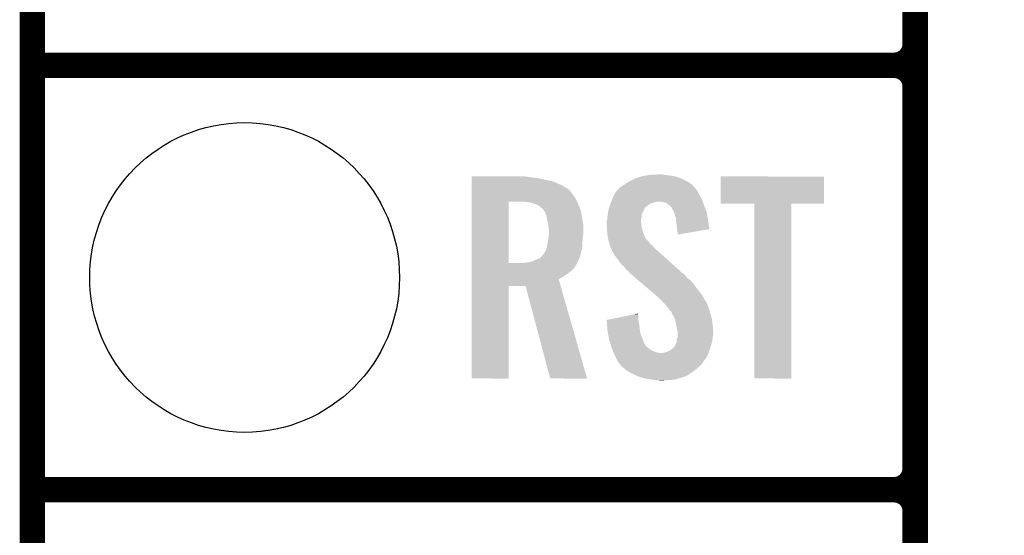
# Model space of a CAD drawing. Extents: x -1.3 to 24.2, y -3.9 to 53.4.
# Tile 10 of 26: x -1.3 to 4.5, y 13.7 to 16.8. Entities that reach past the tile are written whole.
import ezdxf

# ---------------------------------------------------------------- set-up
doc = ezdxf.new("R2010")
doc.units = 0
doc.layers.get('0').update_dxf_attribs({"linetype": 'CONTINUOUS'})
for name, color, linetype in [('OLED_W_2_CLICK_V102_GKO', 10, 'CONTINUOUS'), ('OLED_W_2_CLICK_V102_GTO', 9, 'CONTINUOUS'), ('OLED_W_2_CLICK_V102_GTS', 12, 'CONTINUOUS')]:
    doc.layers.add(name, color=color, linetype=linetype)

# ---------------------------------------------------------------- blocks, each defined once
blk = doc.blocks.new('ROUND_67')
blk.add_circle((0, 0), 0.9271)

msp = doc.modelspace()

# ---------------------------------------------------------------- linework, layer by layer
at = {"layer": 'OLED_W_2_CLICK_V102_GKO', "const_width": 0.1524}
msp.add_lwpolyline([(-1.27, -3.81), (-1.27, 24.13), (4.4704, 29.8704)], dxfattribs=at)
at = {"layer": 'OLED_W_2_CLICK_V102_GTO', "const_width": 0.1524}
for points in [[(4.0132, -0.5588), (4.0132, 18.3388)], [(-1.27, 16.51), (3.8862, 16.51)], [(-1.27, 16.51), (3.8862, 16.51)], [(4.0132, 14.097), (4.0132, 16.383)], [(-1.27, 13.97), (3.8862, 13.97)], [(-1.27, 13.97), (3.8862, 13.97)], [(4.0132, 11.557), (4.0132, 13.843)]]:
    msp.add_lwpolyline(points, dxfattribs=at)
for points in [[(3.8862, 16.51, 0.4142136), (4.0132, 16.637)], [(4.0132, 16.383, 0.4142136), (3.8862, 16.51)], [(4.0132, 16.383, 0.4142136), (3.8862, 16.51)], [(3.8862, 13.97, 0.4142136), (4.0132, 14.097)], [(4.0132, 13.843, 0.4142136), (3.8862, 13.97)], [(4.0132, 13.843, 0.4142136), (3.8862, 13.97)]]:
    msp.add_lwpolyline(points, format="xyb", dxfattribs=at)
at = {"layer": 'OLED_W_2_CLICK_V102_GTO'}
for points in [[(2.38252, 15.84706), (2.413, 15.85214), (2.567942, 15.84706), (2.53238, 15.85214)], [(2.413, 15.85214), (2.428242, 15.85468), (2.53238, 15.85214), (2.506978, 15.85468)], [(2.428242, 15.85468), (2.48158, 15.85722), (2.506978, 15.85468), (2.494282, 15.85722)], [(1.35892, 15.84198), (1.358922, 15.84452), (1.69672, 15.84198), (1.67894, 15.84452)], [(1.35892, 15.83944), (1.35892, 15.84198), (1.7145, 15.83944), (1.69672, 15.84198)], [(1.35892, 15.83436), (1.35892, 15.83944), (1.75768, 15.83436), (1.7145, 15.83944)], [(1.35892, 15.814038), (1.35892, 15.83436), (1.849122, 15.814038), (1.75768, 15.83436)], [(1.35892, 15.79372), (1.35892, 15.814038), (1.89484, 15.79372), (1.849122, 15.814038)], [(1.35892, 15.77086), (1.35892, 15.79372), (1.93294, 15.77086), (1.89484, 15.79372)], [(2.26568, 15.791178), (2.276344, 15.798798), (2.681608, 15.791178), (2.674622, 15.798798)], [(2.276344, 15.798798), (2.283458, 15.80388), (2.674622, 15.798798), (2.666366, 15.80388)], [(2.283458, 15.80388), (2.308862, 15.81912), (2.666366, 15.80388), (2.6416, 15.81912)], [(2.308862, 15.81912), (2.341882, 15.834362), (2.6416, 15.81912), (2.60894, 15.834362)], [(2.341882, 15.834362), (2.350004, 15.8369), (2.60894, 15.834362), (2.6035, 15.8369)], [(2.350004, 15.8369), (2.38252, 15.84706), (2.6035, 15.8369), (2.567942, 15.84706)], [(2.84988, 15.681982), (2.8499, 15.844498), (3.467078, 15.681982), (3.4671, 15.844498)], [(2.8499, 15.844498), (2.849902, 15.84452), (3.4671, 15.844498), (2.849902, 15.84452)], [(1.358918, 15.712438), (1.35892, 15.73784), (1.9812, 15.712438), (1.96342, 15.73784)], [(1.35892, 15.768318), (1.35892, 15.77086), (1.93802, 15.768318), (1.93294, 15.77086)], [(1.35892, 15.758158), (1.35892, 15.768318), (1.94818, 15.758158), (1.93802, 15.768318)], [(1.35892, 15.73784), (1.35892, 15.758158), (1.96342, 15.73784), (1.94818, 15.758158)], [(2.211662, 15.73276), (2.219962, 15.75054), (2.72288, 15.73276), (2.71399, 15.75054)], [(2.219962, 15.75054), (2.222288, 15.753078), (2.71399, 15.75054), (2.71272, 15.753078)], [(2.222288, 15.753078), (2.231602, 15.76324), (2.71272, 15.753078), (2.705102, 15.76324)], [(2.231602, 15.76324), (2.236256, 15.768316), (2.705102, 15.76324), (2.702562, 15.768316)], [(2.236256, 15.768316), (2.247904, 15.781022), (2.702562, 15.768316), (2.690916, 15.781022)], [(2.247904, 15.781022), (2.252978, 15.78356), (2.690916, 15.781022), (2.68859, 15.78356)], [(2.252978, 15.78356), (2.26568, 15.791178), (2.68859, 15.78356), (2.681608, 15.791178)], [(1.358912, 15.326382), (1.358918, 15.69466), (1.57988, 15.326382), (1.579902, 15.69466)], [(1.358918, 15.69466), (1.358918, 15.712438), (1.989406, 15.69466), (1.9812, 15.712438)], [(1.691642, 15.69212), (1.66116, 15.69466), (1.99058, 15.69212), (1.989406, 15.69466)], [(1.71704, 15.687038), (1.691642, 15.69212), (1.992924, 15.687038), (1.99058, 15.69212)], [(1.739898, 15.67942), (1.71704, 15.687038), (1.99644, 15.67942), (1.992924, 15.687038)], [(1.75768, 15.671798), (1.739898, 15.67942), (1.999404, 15.671798), (1.99644, 15.67942)], [(2.185488, 15.6718), (2.18694, 15.676882), (2.413, 15.6718), (2.420622, 15.676882)], [(2.18694, 15.676882), (2.189114, 15.681958), (2.420622, 15.676882), (2.428236, 15.681958)], [(2.189114, 15.681958), (2.192382, 15.68958), (2.428236, 15.681958), (2.453642, 15.68958)], [(2.192382, 15.68958), (2.194558, 15.69466), (2.453642, 15.68958), (2.473958, 15.69466)], [(2.194558, 15.69466), (2.198912, 15.704818), (2.74175, 15.69466), (2.73812, 15.704818)], [(2.198912, 15.704818), (2.20218, 15.71244), (2.73812, 15.704818), (2.733964, 15.71244)], [(2.20218, 15.71244), (2.211662, 15.73276), (2.733964, 15.71244), (2.72288, 15.73276)], [(2.501898, 15.69212), (2.481578, 15.69466), (2.742656, 15.69212), (2.74175, 15.69466)], [(2.522216, 15.687042), (2.501898, 15.69212), (2.74447, 15.687042), (2.742656, 15.69212)], [(2.544446, 15.66926), (2.522216, 15.687042), (2.75082, 15.66926), (2.74447, 15.687042)], [(3.050518, 15.68196), (2.84988, 15.681982), (3.467078, 15.68196), (3.467078, 15.681982)], [(3.05052, 15.681938), (3.050518, 15.68196), (3.27152, 15.681938), (3.467078, 15.68196)], [(3.05054, 14.635502), (3.05052, 15.681938), (3.271498, 14.635502), (3.27152, 15.681938)], [(1.77038, 15.66164), (1.75768, 15.671798), (2.003354, 15.66164), (1.999404, 15.671798)], [(1.778002, 15.656558), (1.77038, 15.66164), (2.00533, 15.656558), (2.003354, 15.66164)], [(1.78562, 15.64894), (1.778002, 15.656558), (2.008294, 15.64894), (2.00533, 15.656558)], [(1.796508, 15.633696), (1.78562, 15.64894), (2.01422, 15.633696), (2.008294, 15.64894)], [(1.79832, 15.631158), (1.796508, 15.633696), (2.014602, 15.631158), (2.01422, 15.633696)], [(1.80594, 15.608298), (1.79832, 15.631158), (2.01803, 15.608298), (2.014602, 15.631158)], [(2.1717, 15.6083), (2.172872, 15.61592), (2.37617, 15.6083), (2.37744, 15.61592)], [(2.172872, 15.61592), (2.175216, 15.631158), (2.37744, 15.61592), (2.38252, 15.631158)], [(2.175216, 15.631158), (2.17678, 15.641322), (2.38252, 15.631158), (2.387602, 15.641322)], [(2.17678, 15.641322), (2.17968, 15.651478), (2.387602, 15.641322), (2.39268, 15.651478)], [(2.17968, 15.651478), (2.181858, 15.6591), (2.39268, 15.651478), (2.39776, 15.6591)], [(2.181858, 15.6591), (2.182584, 15.66164), (2.39776, 15.6591), (2.4003, 15.66164)], [(2.182584, 15.66164), (2.185488, 15.6718), (2.4003, 15.66164), (2.413, 15.6718)], [(2.547618, 15.666722), (2.544446, 15.66926), (2.751836, 15.666722), (2.75082, 15.66926)], [(2.555238, 15.6591), (2.547618, 15.666722), (2.754884, 15.6591), (2.751836, 15.666722)], [(2.560318, 15.648944), (2.555238, 15.6591), (2.758946, 15.648944), (2.754884, 15.6591)], [(2.565394, 15.643866), (2.560318, 15.648944), (2.760978, 15.643866), (2.758946, 15.648944)], [(2.5654, 15.641324), (2.565394, 15.643866), (2.761994, 15.641324), (2.760978, 15.643866)], [(2.569212, 15.631158), (2.5654, 15.641324), (2.76606, 15.631158), (2.761994, 15.641324)], [(2.57302, 15.621), (2.569212, 15.631158), (2.767664, 15.621), (2.76606, 15.631158)], [(2.580638, 15.598142), (2.57302, 15.621), (2.771274, 15.598142), (2.767664, 15.621)], [(1.81102, 15.58544), (1.80594, 15.608298), (2.02146, 15.58544), (2.01803, 15.608298)], [(1.811656, 15.5829), (1.81102, 15.58544), (2.02184, 15.5829), (2.02146, 15.58544)], [(1.8161, 15.565118), (1.811656, 15.5829), (2.025074, 15.565118), (2.02184, 15.5829)], [(1.81723, 15.554958), (1.8161, 15.565118), (2.02692, 15.554958), (2.025074, 15.565118)], [(2.16662, 15.572742), (2.168524, 15.580358), (2.37236, 15.572742), (2.37236, 15.580358)], [(2.16662, 15.570198), (2.16662, 15.572742), (2.37236, 15.570198), (2.37236, 15.572742)], [(2.16662, 15.560038), (2.16662, 15.570198), (2.3749, 15.560038), (2.37236, 15.570198)], [(2.16771, 15.544798), (2.16662, 15.560038), (2.3749, 15.544798), (2.3749, 15.560038)], [(2.168524, 15.580358), (2.16916, 15.582902), (2.37236, 15.580358), (2.372676, 15.582902)], [(2.16916, 15.582902), (2.170936, 15.60068), (2.372676, 15.582902), (2.3749, 15.60068)], [(2.170936, 15.60068), (2.1717, 15.6083), (2.3749, 15.60068), (2.37617, 15.6083)], [(2.582244, 15.5829), (2.580638, 15.598142), (2.77368, 15.5829), (2.771274, 15.598142)], [(2.58572, 15.54988), (2.582244, 15.5829), (2.778386, 15.54988), (2.77368, 15.5829)], [(1.81864, 15.54226), (1.81723, 15.554958), (2.02692, 15.54226), (2.02692, 15.554958)], [(1.82118, 15.527018), (1.81864, 15.54226), (2.02692, 15.527018), (2.02692, 15.54226)], [(1.81903, 15.4813), (1.820788, 15.50416), (2.02438, 15.4813), (2.02692, 15.50416)], [(1.820788, 15.50416), (1.82118, 15.50924), (2.02692, 15.50416), (2.02692, 15.50924)], [(1.82118, 15.50924), (1.82118, 15.527018), (2.02692, 15.50924), (2.02692, 15.527018)], [(2.16916, 15.52448), (2.16771, 15.544798), (2.37998, 15.52448), (2.3749, 15.544798)], [(2.169942, 15.514318), (2.16916, 15.52448), (2.38252, 15.514318), (2.37998, 15.52448)], [(2.1717, 15.49146), (2.169942, 15.514318), (2.39307, 15.49146), (2.38252, 15.514318)], [(2.58826, 15.52956), (2.58572, 15.54988), (2.78128, 15.52956), (2.778386, 15.54988)], [(2.588262, 15.529556), (2.58826, 15.52956), (2.78128, 15.529556), (2.78128, 15.52956)], [(2.5908, 15.51178), (2.588262, 15.529556), (2.678642, 15.51178), (2.78128, 15.529556)], [(2.5908, 15.496566), (2.5908, 15.51178), (2.5908, 15.496566), (2.678642, 15.51178)], [(1.809044, 15.425418), (1.81356, 15.44574), (2.02184, 15.425418), (2.02184, 15.44574)], [(1.81356, 15.44574), (1.815252, 15.455902), (2.02184, 15.44574), (2.02184, 15.455902)], [(1.815252, 15.455902), (1.81864, 15.47622), (2.02184, 15.455902), (2.02387, 15.47622)], [(1.81864, 15.47622), (1.81903, 15.4813), (2.02387, 15.47622), (2.02438, 15.4813)], [(2.173548, 15.481296), (2.1717, 15.49146), (2.39776, 15.481296), (2.39307, 15.49146)], [(2.174012, 15.478754), (2.173548, 15.481296), (2.397766, 15.478754), (2.39776, 15.481296)], [(2.174472, 15.47622), (2.174012, 15.478754), (2.4003, 15.47622), (2.397766, 15.478754)], [(2.175858, 15.468598), (2.174472, 15.47622), (2.405382, 15.468598), (2.4003, 15.47622)], [(2.17678, 15.46352), (2.175858, 15.468598), (2.41046, 15.46352), (2.405382, 15.468598)], [(2.178474, 15.45844), (2.17678, 15.46352), (2.41554, 15.45844), (2.41046, 15.46352)], [(2.183554, 15.443198), (2.178474, 15.45844), (2.425702, 15.443198), (2.41554, 15.45844)], [(2.1844, 15.440658), (2.183554, 15.443198), (2.428878, 15.440658), (2.425702, 15.443198)], [(2.186306, 15.43304), (2.1844, 15.440658), (2.438402, 15.43304), (2.428878, 15.440658)], [(1.783078, 15.372078), (1.79832, 15.39494), (2.008942, 15.372078), (2.01422, 15.39494)], [(1.79832, 15.39494), (1.803398, 15.402556), (2.01422, 15.39494), (2.016124, 15.402556)], [(1.803398, 15.402556), (1.80848, 15.42288), (2.016124, 15.402556), (2.021204, 15.42288)], [(1.80848, 15.42288), (1.809044, 15.425418), (2.021204, 15.42288), (2.02184, 15.425418)], [(2.189478, 15.420342), (2.186306, 15.43304), (2.449284, 15.420342), (2.438402, 15.43304)], [(2.19253, 15.415258), (2.189478, 15.420342), (2.45364, 15.415258), (2.449284, 15.420342)], [(2.1971, 15.407642), (2.19253, 15.415258), (2.462528, 15.407642), (2.45364, 15.415258)], [(2.199006, 15.40002), (2.1971, 15.407642), (2.47142, 15.40002), (2.462528, 15.407642)], [(2.199638, 15.397486), (2.199006, 15.40002), (2.474242, 15.397486), (2.47142, 15.40002)], [(2.202178, 15.39494), (2.199638, 15.397486), (2.477076, 15.39494), (2.474242, 15.397486)], [(2.214878, 15.372082), (2.202178, 15.39494), (2.502522, 15.372082), (2.477076, 15.39494)], [(1.358912, 15.32636), (1.358912, 15.326382), (1.663698, 15.32636), (1.57988, 15.326382)], [(1.358912, 15.321276), (1.358912, 15.32636), (1.988818, 15.321276), (1.990088, 15.32636)], [(1.663698, 15.32636), (1.67894, 15.3289), (1.990088, 15.32636), (1.990724, 15.3289)], [(1.67894, 15.3289), (1.699212, 15.331434), (1.990724, 15.3289), (1.991358, 15.331434)], [(1.699212, 15.331434), (1.69926, 15.33144), (1.991358, 15.331434), (1.991362, 15.33144)], [(1.69926, 15.33144), (1.710692, 15.33398), (1.991362, 15.33144), (1.993898, 15.33398)], [(1.710692, 15.33398), (1.722118, 15.336518), (1.993898, 15.33398), (1.99505, 15.336518)], [(1.722118, 15.336518), (1.74244, 15.34668), (1.99505, 15.336518), (1.99967, 15.34668)], [(1.74244, 15.34668), (1.765296, 15.3543), (1.99967, 15.34668), (2.003134, 15.3543)], [(1.765296, 15.3543), (1.772914, 15.361918), (2.003134, 15.3543), (2.006598, 15.361918)], [(1.772914, 15.361918), (1.783078, 15.372078), (2.006598, 15.361918), (2.008942, 15.372078)], [(2.23266, 15.34922), (2.214878, 15.372082), (2.527972, 15.34922), (2.502522, 15.372082)], [(2.25044, 15.32382), (2.23266, 15.34922), (2.556248, 15.32382), (2.527972, 15.34922)], [(2.268222, 15.30604), (2.25044, 15.32382), (2.576042, 15.30604), (2.556248, 15.32382)], [(1.35891, 15.293338), (1.358912, 15.31112), (1.968498, 15.293338), (1.9812, 15.31112)], [(1.35891, 15.2781), (1.35891, 15.293338), (1.953258, 15.2781), (1.968498, 15.293338)], [(1.35891, 15.26032), (1.35891, 15.2781), (1.9304, 15.26032), (1.953258, 15.2781)], [(1.358912, 15.31112), (1.358912, 15.321276), (1.9812, 15.31112), (1.988818, 15.321276)], [(2.283458, 15.28826), (2.268222, 15.30604), (2.595834, 15.28826), (2.576042, 15.30604)], [(2.296158, 15.278102), (2.283458, 15.28826), (2.607142, 15.278102), (2.595834, 15.28826)], [(2.30378, 15.267942), (2.296158, 15.278102), (2.618452, 15.267942), (2.607142, 15.278102)], [(2.306322, 15.265398), (2.30378, 15.267942), (2.621284, 15.265398), (2.618452, 15.267942)], [(2.309302, 15.262858), (2.306322, 15.265398), (2.62636, 15.262858), (2.621284, 15.265398)], [(2.321218, 15.2527), (2.309302, 15.262858), (2.63652, 15.2527), (2.62636, 15.262858)], [(1.35891, 15.245082), (1.35891, 15.26032), (1.907542, 15.245082), (1.9304, 15.26032)], [(1.35891, 15.229824), (1.35891, 15.245082), (1.879604, 15.229824), (1.907542, 15.245082)], [(1.35891, 15.1892), (1.35891, 15.229824), (1.891234, 15.1892), (1.879604, 15.229824)], [(2.339098, 15.237458), (2.321218, 15.2527), (2.649222, 15.237458), (2.63652, 15.2527)], [(2.359956, 15.219678), (2.339098, 15.237458), (2.672082, 15.219678), (2.649222, 15.237458)], [(2.38975, 15.19428), (2.359956, 15.219678), (2.6924, 15.19428), (2.672082, 15.219678)], [(1.3589, 14.635502), (1.35891, 15.189178), (1.579858, 14.635502), (1.57988, 15.189178)], [(1.35891, 15.189178), (1.35891, 15.1892), (1.57988, 15.189178), (1.681462, 15.1892)], [(1.828796, 14.635496), (1.681462, 15.1892), (2.049748, 14.635496), (1.891234, 15.1892)], [(2.422526, 15.16634), (2.38975, 15.19428), (2.71272, 15.16634), (2.6924, 15.19428)], [(2.455304, 15.138398), (2.422526, 15.16634), (2.735582, 15.138398), (2.71272, 15.16634)], [(2.46126, 15.13332), (2.455304, 15.138398), (2.738546, 15.13332), (2.735582, 15.138398)], [(2.48412, 15.113), (2.46126, 15.13332), (2.750398, 15.113), (2.738546, 15.13332)], [(2.489202, 15.10792), (2.48412, 15.113), (2.75336, 15.10792), (2.750398, 15.113)], [(2.494284, 15.102838), (2.489202, 15.10792), (2.755902, 15.102838), (2.75336, 15.10792)], [(2.501904, 15.095218), (2.494284, 15.102838), (2.76098, 15.095218), (2.755902, 15.102838)], [(2.504442, 15.09268), (2.501904, 15.095218), (2.76225, 15.09268), (2.76098, 15.095218)], [(2.519998, 15.0749), (2.504442, 15.09268), (2.77114, 15.0749), (2.76225, 15.09268)], [(2.52222, 15.07236), (2.519998, 15.0749), (2.772094, 15.07236), (2.77114, 15.0749)], [(2.53492, 15.05712), (2.52222, 15.07236), (2.777808, 15.05712), (2.772094, 15.07236)], [(2.536612, 15.054582), (2.53492, 15.05712), (2.778758, 15.054582), (2.777808, 15.05712)], [(2.545078, 15.041882), (2.536612, 15.054582), (2.782224, 15.041882), (2.778758, 15.054582)], [(2.555232, 15.034264), (2.545078, 15.041882), (2.784302, 15.034264), (2.782224, 15.041882)], [(2.55524, 15.026646), (2.555232, 15.034264), (2.78638, 15.026646), (2.784302, 15.034264)], [(2.555246, 15.02664), (2.55524, 15.026646), (2.78638, 15.02664), (2.78638, 15.026646)], [(2.557778, 15.024102), (2.555246, 15.02664), (2.787162, 15.024102), (2.78638, 15.02664)], [(2.16664, 14.986004), (2.254384, 15.003778), (2.35712, 14.986004), (2.35712, 15.003778)], [(2.166844, 14.983458), (2.16664, 14.986004), (2.35712, 14.983458), (2.35712, 14.986004)], [(2.168868, 14.95806), (2.166844, 14.983458), (2.3622, 14.95806), (2.35712, 14.983458)], [(2.254384, 15.003778), (2.32962, 15.019018), (2.35712, 15.003778), (2.35458, 15.019018)], [(2.32962, 15.019018), (2.35458, 15.024074), (2.35458, 15.019018), (2.35458, 15.024074)], [(2.570478, 15.003782), (2.557778, 15.024102), (2.793414, 15.003782), (2.787162, 15.024102)], [(2.57429, 14.993618), (2.570478, 15.003782), (2.79654, 14.993618), (2.793414, 15.003782)], [(2.578098, 14.983462), (2.57429, 14.993618), (2.797896, 14.983462), (2.79654, 14.993618)], [(2.58334, 14.95552), (2.578098, 14.983462), (2.80162, 14.95552), (2.797896, 14.983462)], [(2.171094, 14.93012), (2.168868, 14.95806), (2.36474, 14.93012), (2.3622, 14.95806)], [(2.1717, 14.922498), (2.171094, 14.93012), (2.366128, 14.922498), (2.36474, 14.93012)], [(2.175396, 14.90218), (2.1717, 14.922498), (2.369822, 14.90218), (2.366128, 14.922498)], [(2.58572, 14.94282), (2.58334, 14.95552), (2.802414, 14.94282), (2.80162, 14.95552)], [(2.590378, 14.914882), (2.58572, 14.94282), (2.80416, 14.914882), (2.802414, 14.94282)], [(2.5908, 14.912342), (2.590378, 14.914882), (2.80416, 14.912342), (2.80416, 14.914882)], [(2.5908, 14.90218), (2.5908, 14.912342), (2.80416, 14.90218), (2.80416, 14.912342)], [(2.180476, 14.87424), (2.175396, 14.90218), (2.37998, 14.87424), (2.369822, 14.90218)], [(2.18186, 14.86662), (2.180476, 14.87424), (2.38303, 14.86662), (2.37998, 14.87424)], [(2.187476, 14.84884), (2.18186, 14.86662), (2.390144, 14.84884), (2.38303, 14.86662)], [(2.580638, 14.841222), (2.58572, 14.851384), (2.794, 14.841222), (2.796258, 14.851384)], [(2.58572, 14.864082), (2.585722, 14.866622), (2.79908, 14.864082), (2.799396, 14.866622)], [(2.58572, 14.851384), (2.58572, 14.864082), (2.796258, 14.851384), (2.79908, 14.864082)], [(2.585722, 14.866622), (2.5908, 14.881864), (2.799396, 14.866622), (2.801302, 14.881864)], [(2.5908, 14.8844), (2.5908, 14.90218), (2.80162, 14.8844), (2.80416, 14.90218)], [(2.5908, 14.881864), (2.5908, 14.8844), (2.801302, 14.881864), (2.80162, 14.8844)], [(2.188278, 14.8463), (2.187476, 14.84884), (2.39268, 14.8463), (2.390144, 14.84884)], [(2.190684, 14.838678), (2.188278, 14.8463), (2.39776, 14.838678), (2.39268, 14.8463)], [(2.193892, 14.828518), (2.190684, 14.838678), (2.402844, 14.828518), (2.39776, 14.838678)], [(2.1971, 14.818358), (2.193892, 14.828518), (2.415544, 14.818358), (2.402844, 14.828518)], [(2.201166, 14.808198), (2.1971, 14.818358), (2.428242, 14.808198), (2.415544, 14.818358)], [(2.205228, 14.79804), (2.201166, 14.808198), (2.44856, 14.79804), (2.428242, 14.808198)], [(2.208276, 14.79042), (2.205228, 14.79804), (2.468882, 14.79042), (2.44856, 14.79804)], [(2.50952, 14.79042), (2.522222, 14.792962), (2.777912, 14.79042), (2.77876, 14.792962)], [(2.522222, 14.792962), (2.54508, 14.803122), (2.77876, 14.792962), (2.782146, 14.803122)], [(2.54508, 14.803122), (2.56201, 14.81582), (2.782146, 14.803122), (2.78638, 14.81582)], [(2.56201, 14.81582), (2.5654, 14.818362), (2.78638, 14.81582), (2.787142, 14.818362)], [(2.5654, 14.818362), (2.57048, 14.82344), (2.787142, 14.818362), (2.788664, 14.82344)], [(2.57048, 14.82344), (2.57556, 14.831062), (2.788664, 14.82344), (2.790952, 14.831062)], [(2.57556, 14.831062), (2.580638, 14.841222), (2.790952, 14.831062), (2.794, 14.841222)], [(2.209292, 14.78788), (2.208276, 14.79042), (2.491742, 14.78788), (2.468882, 14.79042)], [(2.210308, 14.78534), (2.209292, 14.78788), (2.77622, 14.78534), (2.777066, 14.78788)], [(2.21234, 14.78026), (2.210308, 14.78534), (2.773678, 14.78026), (2.77622, 14.78534)], [(2.2225, 14.75994), (2.21234, 14.78026), (2.763518, 14.75994), (2.773678, 14.78026)], [(2.22377, 14.7574), (2.2225, 14.75994), (2.76098, 14.7574), (2.763518, 14.75994)], [(2.22758, 14.74978), (2.22377, 14.7574), (2.7559, 14.74978), (2.76098, 14.7574)], [(2.234636, 14.73708), (2.22758, 14.74978), (2.74574, 14.73708), (2.7559, 14.74978)], [(2.240278, 14.726922), (2.234636, 14.73708), (2.738966, 14.726922), (2.74574, 14.73708)], [(2.499362, 14.78788), (2.50952, 14.79042), (2.777066, 14.78788), (2.777912, 14.79042)], [(2.245362, 14.721838), (2.240278, 14.726922), (2.735578, 14.721838), (2.738966, 14.726922)], [(2.250438, 14.71676), (2.245362, 14.721838), (2.7305, 14.71676), (2.735578, 14.721838)], [(2.252978, 14.711684), (2.250438, 14.71676), (2.725424, 14.711684), (2.7305, 14.71676)], [(2.25891, 14.7066), (2.252978, 14.711684), (2.72034, 14.7066), (2.725424, 14.711684)], [(2.276688, 14.69136), (2.25891, 14.7066), (2.702562, 14.69136), (2.72034, 14.7066)], [(2.28854, 14.6812), (2.276688, 14.69136), (2.689498, 14.6812), (2.702562, 14.69136)], [(2.302828, 14.67358), (2.28854, 14.6812), (2.6797, 14.67358), (2.689498, 14.6812)], [(2.32664, 14.66088), (2.302828, 14.67358), (2.66065, 14.66088), (2.6797, 14.67358)], [(1.579858, 14.63548), (1.3589, 14.635502), (1.579858, 14.63548), (1.579858, 14.635502)], [(2.049752, 14.63548), (1.828796, 14.635496), (2.049752, 14.63548), (2.049748, 14.635496)], [(2.33245, 14.658338), (2.32664, 14.66088), (2.656838, 14.658338), (2.66065, 14.66088)], [(2.338252, 14.6558), (2.33245, 14.658338), (2.654296, 14.6558), (2.656838, 14.658338)], [(2.344058, 14.65326), (2.338252, 14.6558), (2.64668, 14.65326), (2.654296, 14.6558)], [(2.361478, 14.645638), (2.344058, 14.65326), (2.631438, 14.645638), (2.64668, 14.65326)], [(2.367278, 14.6431), (2.361478, 14.645638), (2.622552, 14.6431), (2.631438, 14.645638)], [(2.37744, 14.64056), (2.367278, 14.6431), (2.61366, 14.64056), (2.622552, 14.6431)], [(2.40792, 14.63294), (2.37744, 14.64056), (2.588262, 14.63294), (2.61366, 14.64056)], [(2.44348, 14.62786), (2.40792, 14.63294), (2.56286, 14.62786), (2.588262, 14.63294)], [(2.46126, 14.62532), (2.44348, 14.62786), (2.53238, 14.62532), (2.56286, 14.62786)], [(2.484118, 14.62278), (2.473958, 14.62532), (2.499362, 14.62278), (2.53238, 14.62532)], [(3.271498, 14.63548), (3.05054, 14.635502), (3.271498, 14.63548), (3.271498, 14.635502)]]:
    msp.add_solid(points, dxfattribs=at)

# ---------------------------------------------------------------- block references
at = {"layer": 'OLED_W_2_CLICK_V102_GTS'}
msp.add_blockref('ROUND_67', (0, 15.24), dxfattribs=at)

doc.saveas('drawing.dxf')
